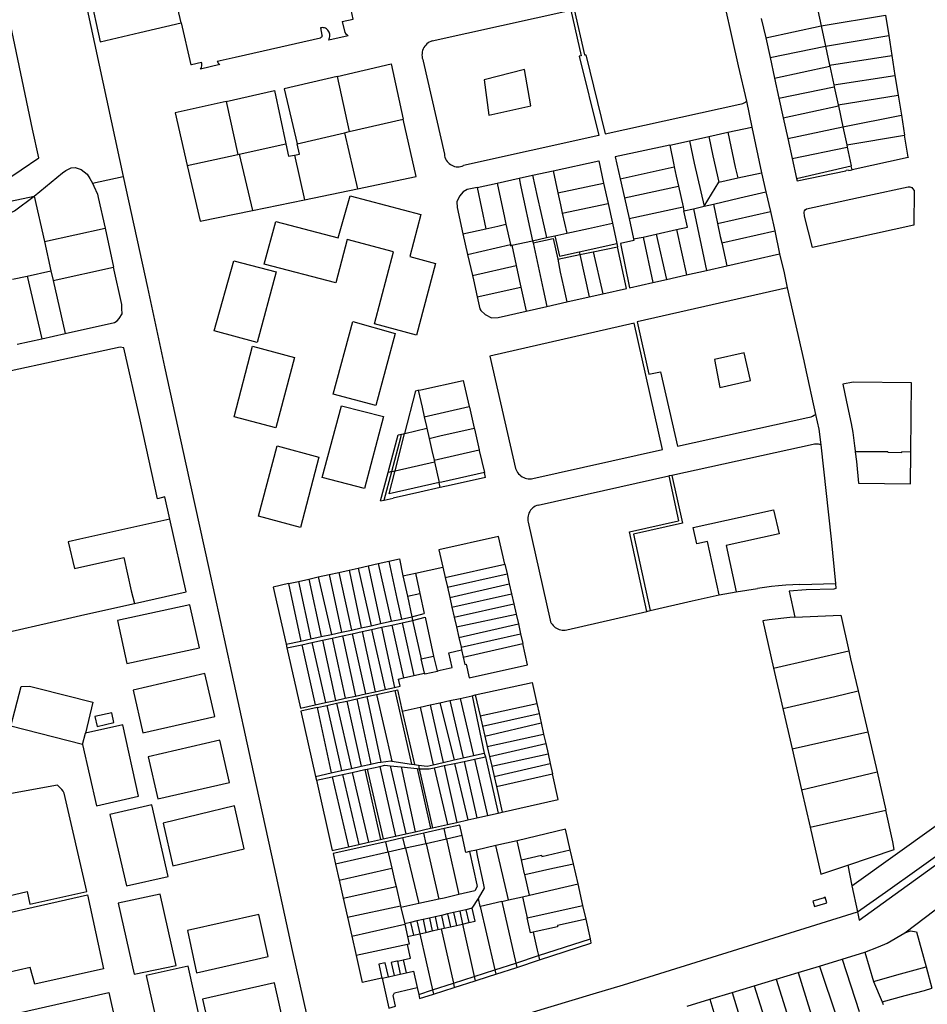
# Model space of a CAD drawing. Header units: inches. Extents: x 210911 to 224988, y 571697 to 586201.
# Tile 107 of 256: x 220999 to 221417, y 575092 to 575545. Entities that reach past the tile are written whole.
import ezdxf

# ---------------------------------------------------------------- set-up
doc = ezdxf.new("R2010")
doc.units = ezdxf.units.IN
doc.header["$MEASUREMENT"] = 0

msp = doc.modelspace()

# ---------------------------------------------------------------- linework, layer by layer
for points in [[(221014.979, 575620.836), (221046.938, 575472.852)], [(221073.603, 575543.513), (221070.494, 575556.892), (221080.456, 575559.169), (221076.422, 575576.592), (221075.421, 575580.93), (221075.406, 575580.995)], [(220880.345, 575442.236), (220983.626, 575464.92), (221008.175, 575481.487), (221005.277, 575494.558), (220995.042, 575542.937), (220968.468, 575537.082), (220960.368, 575575.462)], [(221147.664, 575544.084), (221152.675, 575545.207), (221146.303, 575575.401)], [(221028.471, 575571.201), (221031.577, 575556.685), (221036.331, 575534.752), (221054.566, 575539.062), (221073.603, 575543.513)], [(221320.157, 575564.28), (221254.34, 575549.66), (221259.01, 575528.71), (221259.67, 575528.83), (221268.65, 575492.39), (221330.56, 575506.08)], [(221320.64, 575564.387), (221329.818, 575523.755), (221333.625, 575507.461)], [(221189.03, 575535.21), (221252.83, 575549.26), (221257.54, 575528.36), (221256.7, 575528.17), (221265.65, 575491.73), (221203.45, 575477.88)], [(221366.322, 575549.22), (221367.86, 575542.116)], [(221367.86, 575542.116), (221397.523, 575546.966)], [(221397.523, 575546.966), (221399.056, 575537.702)], [(221073.603, 575543.513), (221078.101, 575524.155)], [(221141.9, 575538.331), (221141.801, 575538.806), (221141.636, 575539.262), (221141.408, 575539.691), (221141.122, 575540.083), (221140.783, 575540.43), (221140.399, 575540.726), (221139.976, 575540.965), (221139.524, 575541.141), (221139.052, 575541.252), (221138.569, 575541.295), (221138.084, 575541.268), (221137.608, 575541.174)], [(221137.608, 575541.174), (221138.36, 575537.785)], [(221147.664, 575544.084), (221148.902, 575539.041)], [(221340.397, 575545.447), (221342.433, 575536.624)], [(221342.433, 575536.624), (221367.86, 575542.116)], [(221367.86, 575542.116), (221369.871, 575532.827)], [(221098.395, 575527.727), (221111.281, 575530.652), (221137.648, 575536.632)], [(221138.36, 575537.785), (221138.391, 575537.535), (221138.354, 575537.286), (221138.252, 575537.055), (221138.092, 575536.861), (221137.885, 575536.716), (221137.648, 575536.632)], [(221141.441, 575535.565), (221141.67, 575536.086), (221141.833, 575536.632), (221141.926, 575537.194), (221141.948, 575537.763), (221141.9, 575538.331)], [(221150.458, 575537.549), (221141.441, 575535.565)], [(221148.902, 575539.041), (221149.371, 575538.493), (221149.891, 575537.994), (221150.458, 575537.549)], [(221342.433, 575536.624), (221344.415, 575527.581)], [(221369.871, 575532.827), (221399.056, 575537.702)], [(221399.056, 575537.702), (221400.431, 575528.546)], [(221189.03, 575535.21), (221188.359, 575534.954), (221187.72, 575534.629), (221187.118, 575534.238), (221186.561, 575533.786), (221186.054, 575533.277), (221185.605, 575532.717), (221185.217, 575532.113), (221184.895, 575531.472), (221184.643, 575530.8), (221184.463, 575530.105), (221184.357, 575529.395), (221184.328, 575528.678), (221184.374, 575527.962), (221184.496, 575527.254), (221184.691, 575526.564), (221184.959, 575525.898)], [(221344.415, 575527.581), (221369.871, 575532.827)], [(221369.871, 575532.827), (221371.778, 575524.023)], [(221090.205, 575525.868), (221098.395, 575527.727)], [(221344.415, 575527.581), (221346.499, 575518.076)], [(221371.778, 575524.023), (221400.431, 575528.546)], [(221400.431, 575528.546), (221401.823, 575519.281)], [(221078.343, 575524.213), (221078.101, 575524.155)], [(221082.985, 575525.318), (221078.343, 575524.213)], [(221082.507, 575522.15), (221082.774, 575522.631), (221082.97, 575523.145), (221083.091, 575523.682), (221083.134, 575524.231), (221083.098, 575524.78), (221082.985, 575525.318)], [(221091.375, 575524.28), (221082.507, 575522.15)], [(221090.205, 575525.868), (221090.399, 575525.406), (221090.663, 575524.98), (221090.991, 575524.602), (221091.375, 575524.28)], [(221145.326, 575518.812), (221170.167, 575524.642), (221175.697, 575499.149)], [(221184.959, 575525.898), (221194.66, 575483.04)], [(221346.499, 575518.076), (221371.891, 575523.5)], [(221371.778, 575524.023), (221371.891, 575523.5)], [(221371.891, 575523.5), (221373.736, 575514.978)], [(221145.326, 575518.812), (221120.98, 575513.098), (221126.929, 575487.796)], [(221145.326, 575518.812), (221150.792, 575493.464)], [(221234.373, 575505.319), (221231.446, 575522.073), (221212.926, 575517.293), (221215.166, 575501.065), (221234.373, 575505.319)], [(221373.736, 575514.978), (221401.823, 575519.281)], [(221401.823, 575519.281), (221403.39, 575510.237)], [(221346.499, 575518.076), (221348.511, 575508.893)], [(221348.511, 575508.893), (221373.923, 575514.116)], [(221373.736, 575514.978), (221373.923, 575514.116)], [(221373.923, 575514.116), (221375.737, 575505.735)], [(221094.225, 575507.334), (221116.48, 575512.31), (221121.695, 575487.806)], [(221375.737, 575505.735), (221403.39, 575510.237)], [(221403.39, 575510.237), (221404.805, 575501.009)], [(221094.225, 575507.334), (221070.811, 575502.073), (221076.351, 575477.822)], [(221094.225, 575507.334), (221099.67, 575482.917)], [(221330.56, 575506.08), (221331.216, 575506.248), (221331.856, 575506.472), (221332.473, 575506.75), (221333.064, 575507.081), (221333.625, 575507.461)], [(221333.625, 575507.461), (221335.997, 575495.546)], [(221348.511, 575508.893), (221350.499, 575499.824)], [(221350.499, 575499.824), (221375.834, 575505.286)], [(221375.737, 575505.735), (221375.834, 575505.286)], [(221375.834, 575505.286), (221377.919, 575495.657)], [(221377.919, 575495.657), (221404.805, 575501.009)], [(221404.805, 575501.009), (221406.261, 575491.915)], [(221150.792, 575493.464), (221175.697, 575499.149)], [(221154.639, 575467.108), (221181.671, 575472.829), (221175.697, 575499.149)], [(221350.499, 575499.824), (221352.586, 575490.305)], [(221126.929, 575487.796), (221148.699, 575492.943)], [(221148.699, 575492.943), (221150.792, 575493.464)], [(221148.699, 575492.943), (221154.639, 575467.108)], [(221316.221, 575491.215), (221325.061, 575493.148)], [(221325.061, 575493.148), (221335.997, 575495.546)], [(221325.061, 575493.148), (221328.411, 575477.136), (221329.672, 575472.162)], [(221335.997, 575495.546), (221340.482, 575474.6)], [(221352.586, 575490.305), (221377.919, 575495.657)], [(221377.919, 575495.657), (221379.701, 575487.429)], [(221379.701, 575487.429), (221406.261, 575491.915)], [(221407.935, 575481.786), (221406.261, 575491.915)], [(221100.199, 575483.033), (221121.695, 575487.806)], [(221121.695, 575487.806), (221123.026, 575482.113), (221125.728, 575482.63)], [(221125.728, 575482.63), (221128.06, 575483.076), (221126.929, 575487.796)], [(221298.299, 575487.296), (221273.215, 575481.81), (221275.449, 575471.842)], [(221298.299, 575487.296), (221307.315, 575489.267)], [(221298.299, 575487.296), (221300.157, 575478.28), (221300.36, 575477.357)], [(221307.315, 575489.267), (221316.221, 575491.215)], [(221307.315, 575489.267), (221309.586, 575478.938), (221314.051, 575459.174)], [(221316.221, 575491.215), (221318.07, 575482.282), (221320.838, 575470.186)], [(221352.586, 575490.305), (221354.59, 575481.162)], [(221379.701, 575487.429), (221379.942, 575486.312)], [(221076.351, 575477.822), (221099.67, 575482.917)], [(221099.67, 575482.917), (221100.199, 575483.033)], [(221100.199, 575483.033), (221106.407, 575457.211)], [(221125.728, 575482.63), (221130.266, 575462.107)], [(221194.66, 575483.04), (221194.752, 575482.342), (221194.922, 575481.66), (221195.169, 575481), (221195.488, 575480.374), (221195.877, 575479.787), (221196.33, 575479.248), (221196.841, 575478.765), (221197.404, 575478.342), (221198.01, 575477.986), (221198.654, 575477.7), (221199.325, 575477.49), (221200.016, 575477.357), (221200.718, 575477.304), (221201.421, 575477.33), (221202.117, 575477.436), (221202.796, 575477.62), (221203.45, 575477.88)], [(221354.59, 575481.162), (221379.942, 575486.312)], [(221379.942, 575486.312), (221381.798, 575477.743)], [(221076.351, 575477.822), (221082.277, 575452.245), (221106.407, 575457.211)], [(221244.61, 575475.47), (221265.612, 575480.073), (221267.864, 575469.79)], [(221354.59, 575481.162), (221356.612, 575471.935)], [(221356.612, 575471.935), (221381.798, 575477.743)], [(221382.213, 575475.957), (221381.798, 575477.743)], [(221407.972, 575481.559), (221382.213, 575475.957)], [(221407.935, 575481.786), (221407.972, 575481.559)], [(221005.99, 575463.793), (221019.086, 575474.511), (221020.536, 575475.562), (221022.981, 575476.809), (221024.799, 575476.909), (221027.593, 575476.094), (221030.382, 575473.863), (221031.668, 575471.982), (221032.827, 575469.753)], [(221229.02, 575472.053), (221235.245, 575473.417)], [(221235.245, 575473.417), (221244.61, 575475.47)], [(221235.245, 575473.417), (221237.362, 575463.652), (221239.038, 575456.245), (221241.677, 575444.752)], [(221244.61, 575475.47), (221246.79, 575465.389)], [(221275.449, 575471.842), (221300.36, 575477.357)], [(221300.36, 575477.357), (221301.311, 575473.025), (221302.333, 575468.374)], [(221329.672, 575472.162), (221340.482, 575474.6)], [(221340.482, 575474.6), (221342.476, 575465.727)], [(221356.612, 575471.935), (221356.908, 575470.804), (221379.295, 575475.424), (221379.355, 575475.781), (221380.546, 575475.959), (221380.665, 575475.542), (221382.213, 575475.957)], [(221032.827, 575469.753), (221046.938, 575472.852)], [(221032.827, 575469.753), (221033.5, 575468.458), (221035.074, 575464.745), (221035.491, 575463.131), (221038.587, 575449.114)], [(221046.938, 575472.852), (221058.08, 575421.867), (221065.99, 575385.296), (221075.739, 575340.654), (221086.352, 575292.669), (221096.69, 575244.796), (221106.78, 575199.074), (221116.409, 575155.138), (221124.606, 575116.981), (221131.339, 575086.87), (221134.943, 575070.346)], [(221209.676, 575467.814), (221218.9, 575469.835)], [(221218.9, 575469.835), (221229.02, 575472.053)], [(221218.9, 575469.835), (221222.272, 575454.06), (221222.969, 575450.869)], [(221229.02, 575472.053), (221229.879, 575468.165), (221235.19, 575443.328)], [(221246.79, 575465.389), (221267.864, 575469.79)], [(221267.864, 575469.79), (221269.905, 575460.467)], [(221275.449, 575471.842), (221277.441, 575463.014)], [(221314.051, 575459.174), (221320.838, 575470.186)], [(221320.838, 575470.186), (221329.672, 575472.162)], [(221130.266, 575462.107), (221154.639, 575467.108)], [(221209.676, 575467.814), (221205.166, 575466.825), (221203.343, 575465.796), (221201.603, 575463.743), (221200.416, 575461.22), (221200.487, 575458.593), (221203.209, 575446.509)], [(221209.676, 575467.814), (221213.686, 575448.796)], [(221246.79, 575465.389), (221248, 575459.787), (221248.847, 575456.022)], [(221277.441, 575463.014), (221302.333, 575468.374)], [(221302.333, 575468.374), (221304.418, 575458.884)], [(221318.361, 575460.194), (221330.479, 575462.981), (221342.476, 575465.727)], [(221342.476, 575465.727), (221344.601, 575456.814)], [(221410.646, 575466.354), (221410.563, 575450.411), (221363.892, 575440.179), (221360.333, 575454.667), (221360.051, 575456.395), (221360.235, 575457.047), (221360.597, 575457.579), (221361.137, 575458.051), (221385.062, 575463.175), (221389.39, 575464.125), (221407.924, 575468.044), (221408.758, 575468.096), (221409.588, 575467.85), (221410, 575467.371), (221410.646, 575466.354)], [(220833.452, 575427.524), (221005.99, 575463.793)], [(220989.514, 575454.267), (220993.188, 575455.277), (220996.971, 575457.054), (221005.99, 575463.793)], [(221005.99, 575463.793), (221010.699, 575442.915)], [(221106.407, 575457.211), (221130.266, 575462.107)], [(221171.292, 575438.214), (221149.973, 575443.816), (221144.786, 575424.021), (221111.745, 575432.606), (221117.154, 575452.087), (221145.793, 575444.702), (221151.292, 575464.023), (221183.894, 575455.335), (221178.69, 575436.055), (221190.545, 575432.813), (221181.885, 575399.94), (221162.543, 575405.171), (221171.292, 575438.214)], [(221248.847, 575456.022), (221269.905, 575460.467)], [(221269.905, 575460.467), (221271.905, 575451.336)], [(221277.441, 575463.014), (221279.564, 575453.481)], [(221314.051, 575459.174), (221318.361, 575460.194)], [(221318.361, 575460.194), (221320.212, 575451.257)], [(221248.847, 575456.022), (221250.926, 575446.781)], [(221279.564, 575453.481), (221304.418, 575458.884)], [(221301.348, 575448.443), (221306.484, 575449.528), (221304.833, 575456.982)], [(221304.418, 575458.884), (221304.833, 575456.982)], [(221304.833, 575456.982), (221309.224, 575458.015)], [(221309.224, 575458.015), (221314.051, 575459.174)], [(221309.224, 575458.015), (221315.135, 575429.683)], [(221320.212, 575451.257), (221344.601, 575456.814)], [(221344.601, 575456.814), (221346.652, 575447.925)], [(221213.686, 575448.796), (221219.25, 575450.011), (221222.969, 575450.869)], [(221222.969, 575450.869), (221225.01, 575441.528)], [(221250.926, 575446.781), (221260.964, 575448.929), (221271.905, 575451.336)], [(221271.905, 575451.336), (221273.957, 575441.967)], [(221279.564, 575453.481), (221281.658, 575444.136)], [(221320.212, 575451.257), (221321.498, 575445.317), (221322.177, 575442.28)], [(221010.699, 575442.915), (221038.587, 575449.114)], [(221038.587, 575449.114), (221042.544, 575431.195)], [(221203.209, 575446.509), (221213.686, 575448.796)], [(221203.209, 575446.509), (221205.347, 575437.014)], [(221245.517, 575445.594), (221250.926, 575446.781)], [(221286.037, 575445.004), (221291.976, 575446.295)], [(221291.976, 575446.295), (221301.348, 575448.443)], [(221291.976, 575446.295), (221296.75, 575425.541)], [(221301.348, 575448.443), (221306.058, 575427.638)], [(221322.177, 575442.28), (221346.652, 575447.925)], [(221346.652, 575447.925), (221348.836, 575437.262)], [(221010.699, 575442.915), (221013.71, 575429.53)], [(221205.347, 575437.014), (221225.01, 575441.528)], [(221225.01, 575441.528), (221225.118, 575441.033), (221225.679, 575441.241)], [(221225.679, 575441.241), (221235.19, 575443.328)], [(221235.19, 575443.328), (221241.677, 575444.752)], [(221235.19, 575443.328), (221235.409, 575442.306)], [(221235.409, 575442.306), (221244.629, 575444.278), (221246.756, 575434.806)], [(221235.409, 575442.306), (221240.003, 575420.822), (221241.816, 575413.087)], [(221241.677, 575444.752), (221245.517, 575445.594)], [(221245.517, 575445.594), (221247.641, 575436.268), (221256.609, 575438.211)], [(221256.609, 575438.211), (221273.957, 575441.967)], [(221273.957, 575441.967), (221274.279, 575440.493)], [(221281.658, 575444.136), (221281.836, 575443.344), (221275.572, 575442.011), (221279.85, 575421.728), (221290.569, 575424.149)], [(221281.658, 575444.136), (221286.037, 575445.004)], [(221286.037, 575445.004), (221290.569, 575424.149)], [(221322.177, 575442.28), (221324.518, 575431.797)], [(221205.347, 575437.014), (221207.513, 575427.397)], [(221225.679, 575441.241), (221227.702, 575431.866)], [(221246.756, 575434.806), (221256.935, 575436.903)], [(221256.609, 575438.211), (221256.935, 575436.903)], [(221256.935, 575436.903), (221263.114, 575438.187)], [(221256.935, 575436.903), (221261.178, 575417.489)], [(221263.114, 575438.187), (221274.279, 575440.493)], [(221263.114, 575438.187), (221267.526, 575418.932)], [(221267.526, 575418.932), (221278.457, 575421.418), (221274.279, 575440.493)], [(221324.518, 575431.797), (221348.836, 575437.262)], [(221348.836, 575437.262), (221350.872, 575428.54), (221352.266, 575421.664)], [(221117.217, 575429.065), (221108.625, 575396.496), (221088.724, 575401.819), (221097.799, 575434.083), (221117.217, 575429.065)], [(221246.756, 575434.806), (221247.903, 575428.916), (221249.381, 575422.101), (221250.931, 575415.159)], [(221002.816, 575427.082), (221013.71, 575429.53)], [(221013.71, 575429.53), (221014.809, 575424.958)], [(221014.809, 575424.958), (221042.544, 575431.195)], [(221020.273, 575400.648), (221042.901, 575405.648), (221044.208, 575406.54), (221045.067, 575407.499), (221046.407, 575409.69), (221046.388, 575412.145), (221046.359, 575413.92), (221042.544, 575431.195)], [(221207.513, 575427.397), (221227.702, 575431.866)], [(221227.702, 575431.866), (221229.242, 575424.736), (221229.841, 575421.975)], [(221306.058, 575427.638), (221315.135, 575429.683)], [(221315.135, 575429.683), (221324.518, 575431.797)], [(220996.087, 575425.57), (221002.816, 575427.082)], [(221002.816, 575427.082), (221009.463, 575398.26)], [(221014.809, 575424.958), (221020.273, 575400.648)], [(221207.513, 575427.397), (221207.978, 575425.335), (221209.723, 575417.587)], [(221290.569, 575424.149), (221296.75, 575425.541)], [(221296.75, 575425.541), (221306.058, 575427.638)], [(221209.723, 575417.587), (221229.841, 575421.975)], [(221229.841, 575421.975), (221230.736, 575417.847), (221232.237, 575410.909)], [(221261.178, 575417.489), (221267.526, 575418.932)], [(221352.266, 575421.664), (221283.359, 575405.946), (221288.74, 575381.939), (221294.056, 575383.101), (221301.787, 575348.8), (221361.867, 575361.999)], [(221352.266, 575421.664), (221359.965, 575388.137), (221360.622, 575385.112), (221365.324, 575363.47)], [(221209.723, 575417.587), (221210.98, 575412.005), (221211.363, 575411.244), (221213.373, 575409.431), (221216.363, 575407.874), (221219.407, 575407.992), (221232.237, 575410.909)], [(221241.816, 575413.087), (221250.931, 575415.159)], [(221250.931, 575415.159), (221261.178, 575417.489)], [(221232.237, 575410.909), (221241.816, 575413.087)], [(221171.993, 575400.666), (221163.199, 575367.478), (221143.54, 575372.838), (221152.579, 575406.161), (221171.993, 575400.666)], [(221235.356, 575334.014), (221294.884, 575347.252), (221281.909, 575405.432), (221215.565, 575390.205), (221227.363, 575338.642)], [(220998.169, 575395.764), (221009.463, 575398.26)], [(221009.463, 575398.26), (221020.273, 575400.648)], [(221068.372, 575315.265), (221066.052, 575325.529), (221062.665, 575324.693), (221054.701, 575361.01), (221047.274, 575394.127), (221045.487, 575394.449), (220938.14, 575371.084), (220936.371, 575370.074), (220933.89, 575368.018), (220933.198, 575365.934), (220932.979, 575364.401), (220933.006, 575362.871), (220957.545, 575255.028), (221019.29, 575269.21), (221029.284, 575271.439), (221052.099, 575276.565)], [(221125.773, 575389.605), (221117.189, 575357.311), (221097.917, 575362.336), (221106.351, 575394.783), (221125.773, 575389.605)], [(221335.459, 575379.068), (221332.54, 575391.813), (221318.799, 575388.757), (221321.315, 575375.901), (221335.459, 575379.068)], [(221183.833, 575374.792), (221203.328, 575379.026), (221206.079, 575367.028)], [(221409.481, 575378.001), (221382.656, 575378.283), (221377.827, 575377.312), (221379.62, 575369.3), (221381.76, 575359.21), (221382.47, 575355.1), (221383.25, 575349), (221383.521, 575346.695)], [(221176.432, 575354.714), (221181.504, 575374.286), (221182.663, 575374.538)], [(221182.663, 575374.538), (221183.833, 575374.792)], [(221182.663, 575374.538), (221184.398, 575366.807)], [(221409.11, 575346.139), (221409.481, 575378.001)], [(221166.576, 575362.49), (221157.941, 575329.346), (221138.389, 575334.399), (221147.381, 575367.456), (221166.576, 575362.49)], [(221184.398, 575366.807), (221185.399, 575362.373)], [(221185.399, 575362.373), (221206.079, 575367.028)], [(221206.079, 575367.028), (221206.144, 575366.745)], [(221206.144, 575366.745), (221208.354, 575357.108)], [(221384.584, 575134.699), (221397.535, 575143.746), (221428.548, 575165.896), (221463.345, 575190.427), (221507.925, 575222.993), (221536.773, 575243.579), (221562.999, 575263.346), (221603.609, 575294.214), (221637.381, 575318.585), (221655.779, 575332.184), (221678.668, 575349.447), (221694.957, 575361.497), (221703.446, 575367.558)], [(221185.399, 575362.373), (221186.4, 575357.935)], [(221361.867, 575361.999), (221362.601, 575362.18), (221363.319, 575362.419), (221364.015, 575362.715), (221364.685, 575363.066), (221365.324, 575363.47)], [(221365.324, 575363.47), (221366.874, 575356.668), (221367.822, 575349.45)], [(221384.584, 575134.699), (221385.414, 575130.945), (221430.578, 575163.633), (221484.435, 575203.452), (221516.433, 575226.201), (221568.196, 575264.332), (221609.056, 575294.554), (221638.186, 575315.955), (221703.429, 575364.356)], [(221176.432, 575354.714), (221186.582, 575357.061)], [(221186.4, 575357.935), (221186.582, 575357.061)], [(221186.582, 575357.061), (221187.636, 575352.422)], [(221192.621, 575353.548), (221208.354, 575357.108)], [(221208.354, 575357.108), (221208.424, 575356.803)], [(221208.424, 575356.803), (221210.634, 575347.167)], [(221168.76, 575336.808), (221169.076, 575338.008), (221173.327, 575354.024)], [(221170.453, 575337.191), (221174.569, 575352.79), (221174.988, 575354.38)], [(221171.98, 575337.535), (221176.376, 575354.498)], [(221173.327, 575354.024), (221174.988, 575354.38)], [(221174.988, 575354.38), (221176.432, 575354.714)], [(221176.376, 575354.498), (221176.432, 575354.714)], [(221187.636, 575352.422), (221192.621, 575353.548)], [(221187.636, 575352.422), (221187.647, 575352.372)], [(221187.647, 575352.372), (221188.884, 575346.924)], [(221136.869, 575343.835), (221128.547, 575311.434), (221109.109, 575316.607), (221117.742, 575348.995), (221136.869, 575343.835)], [(221188.884, 575346.924), (221189.879, 575342.489)], [(221189.879, 575342.489), (221210.634, 575347.167)], [(221210.634, 575347.167), (221210.704, 575346.861)], [(221210.704, 575346.861), (221213.033, 575336.703)], [(221364.205, 575349.689), (221299.25, 575335.393)], [(221367.822, 575349.45), (221367.239, 575349.637), (221366.64, 575349.767), (221366.031, 575349.837), (221365.419, 575349.847), (221364.808, 575349.798), (221364.205, 575349.689)], [(221367.822, 575349.45), (221372.539, 575306.069), (221374.494, 575285.64)], [(221383.521, 575346.695), (221383.578, 575346.212)], [(221189.879, 575342.489), (221190.075, 575341.611)], [(221398.517, 575346.212), (221383.578, 575346.212)], [(221383.578, 575346.212), (221384.1, 575341.77), (221385.04, 575331.83), (221408.94, 575331.59), (221409.11, 575346.139)], [(221398.517, 575346.212), (221398.516, 575346.033), (221405.076, 575345.998), (221405.077, 575346.177)], [(221409.11, 575346.139), (221405.077, 575346.177)], [(221170.453, 575337.191), (221171.98, 575337.535)], [(221171.867, 575337.098), (221171.98, 575337.535)], [(221171.98, 575337.535), (221190.075, 575341.611)], [(221190.075, 575341.611), (221192.21, 575332.092)], [(221227.363, 575338.642), (221227.62, 575337.966), (221227.946, 575337.321), (221228.338, 575336.714), (221228.791, 575336.151), (221229.301, 575335.639), (221229.862, 575335.183), (221230.468, 575334.788), (221231.112, 575334.459), (221231.786, 575334.2), (221232.484, 575334.012), (221233.198, 575333.899), (221233.92, 575333.862), (221234.642, 575333.9), (221235.356, 575334.014)], [(221165.317, 575323.727), (221168.76, 575336.808)], [(221166.997, 575324.094), (221170.453, 575337.191)], [(221170.453, 575337.191), (221168.76, 575336.808)], [(221192.21, 575332.092), (221169.252, 575327.008), (221171.867, 575337.098)], [(221213.55, 575334.446), (221213.486, 575334.432), (221197.7, 575330.935), (221192.718, 575329.825)], [(221213.033, 575336.703), (221193.509, 575332.38)], [(221213.55, 575334.446), (221213.033, 575336.703)], [(221237.805, 575321.798), (221297.815, 575335.159)], [(221299.25, 575335.393), (221297.815, 575335.159)], [(221297.815, 575335.159), (221302.35, 575314.597)], [(221299.25, 575335.393), (221304.124, 575313.476)], [(221192.718, 575329.825), (221183.355, 575327.738), (221171.091, 575324.99)], [(221193.509, 575332.38), (221192.21, 575332.092)], [(221192.718, 575329.825), (221192.21, 575332.092)], [(221165.317, 575323.727), (221166.997, 575324.094)], [(221166.997, 575324.094), (221171.091, 575324.99)], [(221237.805, 575321.798), (221237.119, 575321.563), (221236.463, 575321.255), (221235.845, 575320.878), (221235.271, 575320.435), (221234.749, 575319.932), (221234.285, 575319.376), (221233.884, 575318.772), (221233.551, 575318.129), (221233.291, 575317.452), (221233.105, 575316.752), (221232.997, 575316.035), (221232.968, 575315.311), (221233.018, 575314.588), (221233.146, 575313.875)], [(221321.091, 575280.507), (221315.696, 575305.088), (221310.757, 575303.996), (221309.074, 575311.48), (221346.058, 575319.587), (221348.546, 575308.57), (221324.214, 575303.159), (221328.767, 575281.871)], [(221068.372, 575315.265), (221029.769, 575306.748), (221026.935, 575306.116), (221021.698, 575304.927), (221024.553, 575292.66), (221047.212, 575297.713), (221050.638, 575282.348), (221052.099, 575276.565)], [(221052.099, 575276.565), (221075.91, 575281.916), (221068.372, 575315.265)], [(221233.146, 575313.875), (221243.231, 575268.789)], [(221287.828, 575272.912), (221279.787, 575309.469), (221302.35, 575314.597)], [(221304.124, 575313.476), (221281.56, 575308.348), (221289.319, 575273.267)], [(221222.47, 575294.559), (221219.567, 575307.39), (221192.062, 575301.175), (221193.95, 575293.274)], [(221169.105, 575295.987), (221173.955, 575297.077), (221175.605, 575289.225)], [(221150.784, 575291.883), (221154.982, 575292.825)], [(221154.982, 575292.825), (221159.619, 575293.864)], [(221154.982, 575292.825), (221160.914, 575266.311)], [(221159.619, 575293.864), (221164.154, 575294.88)], [(221159.619, 575293.864), (221165.206, 575267.25)], [(221164.154, 575294.88), (221169.105, 575295.987)], [(221164.154, 575294.88), (221170.176, 575268.338)], [(221169.105, 575295.987), (221172.74, 575278.792), (221174.905, 575269.373)], [(221181.29, 575290.455), (221193.95, 575293.274)], [(221193.95, 575293.274), (221195.053, 575288.45)], [(221195.053, 575288.45), (221222.47, 575294.559)], [(221222.47, 575294.559), (221223.467, 575290.155)], [(221127.512, 575286.667), (221132.306, 575287.742)], [(221132.306, 575287.742), (221136.63, 575288.711)], [(221132.306, 575287.742), (221138.039, 575261.304)], [(221136.63, 575288.711), (221141.639, 575289.834)], [(221136.63, 575288.711), (221142.667, 575262.317)], [(221141.639, 575289.834), (221146.031, 575290.818)], [(221141.639, 575289.834), (221147.389, 575263.35)], [(221146.031, 575290.818), (221150.784, 575291.883)], [(221146.031, 575290.818), (221151.879, 575264.333)], [(221150.784, 575291.883), (221156.377, 575265.318)], [(221175.605, 575289.225), (221181.29, 575290.455)], [(221175.605, 575289.225), (221177.637, 575279.879)], [(221181.29, 575290.455), (221183.348, 575281.125)], [(221195.053, 575288.45), (221196.059, 575284.018)], [(221196.059, 575284.018), (221223.467, 575290.155)], [(221223.467, 575290.155), (221224.514, 575285.528)], [(221123, 575285.656), (221115.935, 575284.072), (221121.83, 575257.756)], [(221123, 575285.656), (221127.512, 575286.667)], [(221123, 575285.656), (221128.698, 575259.259)], [(221127.512, 575286.667), (221133.209, 575260.247)], [(221196.059, 575284.018), (221197.13, 575279.301)], [(221197.13, 575279.301), (221224.514, 575285.528)], [(221224.514, 575285.528), (221225.545, 575280.97)], [(221328.767, 575281.871), (221338.664, 575283.432)], [(221358.115, 575285.309), (221354.861, 575285.145), (221351.61, 575284.921), (221348.364, 575284.638), (221345.123, 575284.295), (221341.89, 575283.893), (221338.664, 575283.432)], [(221374.494, 575285.64), (221374.711, 575283.472), (221373.694, 575283.162), (221360.99, 575282.833), (221353.285, 575282.196), (221355.887, 575270.213)], [(221358.115, 575285.309), (221374.494, 575285.64)], [(221177.637, 575279.879), (221183.348, 575281.125)], [(221177.637, 575279.879), (221179.637, 575270.412)], [(221183.348, 575281.125), (221185.39, 575271.869)], [(221197.13, 575279.301), (221198.145, 575274.832)], [(221198.145, 575274.832), (221225.545, 575280.97)], [(221225.545, 575280.97), (221226.582, 575276.384)], [(221289.319, 575273.267), (221308.653, 575277.8), (221321.091, 575280.507)], [(221321.091, 575280.507), (221328.767, 575281.871)], [(221081.955, 575256.138), (221077.555, 575275.867), (221044.249, 575268.648), (221048.683, 575248.884), (221081.955, 575256.138)], [(221198.145, 575274.832), (221199.183, 575270.262)], [(221199.183, 575270.262), (221226.582, 575276.384)], [(221226.582, 575276.384), (221227.647, 575271.679)], [(221174.905, 575269.373), (221179.637, 575270.412)], [(221179.637, 575270.412), (221185.39, 575271.869)], [(221179.637, 575270.412), (221179.996, 575268.676)], [(221179.996, 575268.676), (221185.763, 575270.179)], [(221185.763, 575270.179), (221189.708, 575252.298)], [(221199.183, 575270.262), (221200.208, 575265.749)], [(221200.208, 575265.749), (221227.647, 575271.679)], [(221227.647, 575271.679), (221228.68, 575267.111)], [(221250.901, 575264.338), (221287.828, 575272.912)], [(221287.828, 575272.912), (221289.319, 575273.267)], [(221355.887, 575270.213), (221353.452, 575270.102), (221343.982, 575269.04), (221341.042, 575268.52), (221346.02, 575246.748)], [(221355.887, 575270.213), (221376.95, 575271.189), (221377.064, 575270.585), (221380.64, 575254.762)], [(221151.879, 575264.333), (221156.377, 575265.318)], [(221156.377, 575265.318), (221160.914, 575266.311)], [(221160.914, 575266.311), (221165.206, 575267.25)], [(221161.131, 575264.559), (221165.783, 575265.571)], [(221165.206, 575267.25), (221170.176, 575268.338)], [(221165.783, 575265.571), (221170.469, 575266.586)], [(221165.783, 575265.571), (221171.741, 575237.94)], [(221170.176, 575268.338), (221174.905, 575269.373)], [(221170.469, 575266.586), (221175.207, 575267.631)], [(221170.469, 575266.586), (221175.862, 575242.296)], [(221175.207, 575267.631), (221179.996, 575268.676)], [(221175.207, 575267.631), (221180.594, 575243.358)], [(221179.996, 575268.676), (221184.035, 575251.018)], [(221200.208, 575265.749), (221201.301, 575260.936)], [(221201.301, 575260.936), (221228.68, 575267.111)], [(221228.68, 575267.111), (221229.714, 575262.545)], [(221243.231, 575268.789), (221243.487, 575268.148), (221243.808, 575267.536), (221244.189, 575266.96), (221244.627, 575266.426), (221245.117, 575265.939), (221245.655, 575265.506), (221246.233, 575265.129), (221246.848, 575264.813), (221247.491, 575264.562), (221248.157, 575264.378), (221248.838, 575264.262), (221249.527, 575264.217), (221250.217, 575264.242), (221250.901, 575264.338)], [(221133.209, 575260.247), (221138.039, 575261.304)], [(221138.039, 575261.304), (221142.667, 575262.317)], [(221138.526, 575259.604), (221143.006, 575260.58)], [(221142.667, 575262.317), (221147.389, 575263.35)], [(221143.006, 575260.58), (221147.731, 575261.617)], [(221143.006, 575260.58), (221149.093, 575232.948)], [(221147.389, 575263.35), (221151.879, 575264.333)], [(221147.731, 575261.617), (221152.298, 575262.637)], [(221147.731, 575261.617), (221153.729, 575233.97)], [(221152.298, 575262.637), (221156.818, 575263.618)], [(221152.298, 575262.637), (221158.447, 575235.01)], [(221156.818, 575263.618), (221161.131, 575264.559)], [(221156.818, 575263.618), (221162.863, 575235.983)], [(221161.131, 575264.559), (221167.441, 575236.992)], [(221201.301, 575260.936), (221202.326, 575256.422)], [(221202.326, 575256.422), (221229.714, 575262.545)], [(221229.714, 575262.545), (221230.698, 575258.082)], [(221121.83, 575257.756), (221128.698, 575259.259)], [(221121.83, 575257.756), (221122.211, 575256.065)], [(221122.211, 575256.065), (221129.082, 575257.564)], [(221122.211, 575256.065), (221128.411, 575228.389), (221135.267, 575229.9)], [(221128.698, 575259.259), (221133.209, 575260.247)], [(221129.082, 575257.564), (221133.665, 575258.564)], [(221129.082, 575257.564), (221135.267, 575229.9)], [(221133.665, 575258.564), (221138.526, 575259.604)], [(221133.665, 575258.564), (221140.03, 575230.95)], [(221138.526, 575259.604), (221144.562, 575231.949)], [(221202.326, 575256.422), (221202.596, 575255.231)], [(221203.341, 575251.781), (221204.067, 575248.419), (221204.643, 575248.569), (221206.085, 575242.335), (221232.948, 575248.25), (221230.698, 575258.082)], [(221203.341, 575251.781), (221230.698, 575258.082)], [(221184.035, 575251.018), (221189.708, 575252.298)], [(221189.708, 575252.298), (221191.336, 575245.588)], [(221191.336, 575245.588), (221198.249, 575247.146), (221196.735, 575253.886), (221202.596, 575255.231)], [(221202.596, 575255.231), (221203.341, 575251.781)], [(221346.02, 575246.748), (221380.64, 575254.762)], [(221380.64, 575254.762), (221381.476, 575251.065), (221384.95, 575236.306)], [(221185.529, 575244.462), (221184.035, 575251.018)], [(221089.076, 575224.6), (221084.544, 575244.392), (221051.491, 575236.713), (221055.91, 575217.116), (221089.076, 575224.6)], [(221171.741, 575237.94), (221174.37, 575238.52), (221173.529, 575241.773), (221175.862, 575242.296)], [(221175.862, 575242.296), (221180.594, 575243.358)], [(221180.594, 575243.358), (221185.529, 575244.462)], [(221185.529, 575244.462), (221185.623, 575244.048)], [(221191.406, 575245.302), (221185.623, 575244.048)], [(221191.336, 575245.588), (221191.406, 575245.302)], [(221346.02, 575246.748), (221350.272, 575228.235)], [(221028.294, 575211.695), (220995.226, 575220.105), (221000, 575238.348), (221003.819, 575238.494), (221007.541, 575237.602), (221032.976, 575231.194), (221029.549, 575216.927)], [(221167.441, 575236.992), (221171.741, 575237.94)], [(221208.85, 575234.477), (221235.002, 575240.249), (221237.16, 575230.553)], [(221149.093, 575232.948), (221153.729, 575233.97)], [(221153.729, 575233.97), (221158.447, 575235.01)], [(221154.331, 575232.709), (221158.941, 575233.73)], [(221158.447, 575235.01), (221162.863, 575235.983)], [(221158.941, 575233.73), (221163.386, 575234.716)], [(221158.941, 575233.73), (221165.458, 575203.539)], [(221162.863, 575235.983), (221167.441, 575236.992)], [(221163.386, 575234.716), (221171.792, 575236.579)], [(221163.386, 575234.716), (221170.412, 575204.067)], [(221171.792, 575236.579), (221173.079, 575236.871), (221175.297, 575227.026)], [(221171.792, 575236.579), (221179.517, 575202.699)], [(221201.891, 575232.906), (221207.362, 575234.111)], [(221207.362, 575234.111), (221208.85, 575234.477)], [(221207.362, 575234.111), (221213.001, 575207.782)], [(221208.85, 575234.477), (221211.055, 575224.861)], [(221350.272, 575228.235), (221374.285, 575233.774), (221384.95, 575236.306)], [(221384.95, 575236.306), (221389.387, 575217.454)], [(221136.08, 575228.664), (221128.645, 575227.016), (221135.349, 575197.033)], [(221135.267, 575229.9), (221140.03, 575230.95)], [(221136.08, 575228.664), (221140.558, 575229.656)], [(221136.08, 575228.664), (221142.616, 575198.634)], [(221140.03, 575230.95), (221144.562, 575231.949)], [(221140.558, 575229.656), (221145.016, 575230.644)], [(221140.558, 575229.656), (221147.404, 575199.689)], [(221144.562, 575231.949), (221149.093, 575232.948)], [(221145.016, 575230.644), (221149.746, 575231.693)], [(221145.016, 575230.644), (221151.918, 575200.684)], [(221149.746, 575231.693), (221154.331, 575232.709)], [(221149.746, 575231.693), (221156.448, 575201.682)], [(221154.331, 575232.709), (221160.856, 575202.653)], [(221175.297, 575227.026), (221183.521, 575228.886)], [(221183.521, 575228.886), (221188.053, 575229.887)], [(221183.521, 575228.886), (221189.445, 575202.345)], [(221188.053, 575229.887), (221192.57, 575230.884)], [(221188.053, 575229.887), (221194.114, 575203.422)], [(221192.57, 575230.884), (221197.123, 575231.888)], [(221192.57, 575230.884), (221199.097, 575204.573)], [(221197.123, 575231.888), (221201.891, 575232.906)], [(221197.123, 575231.888), (221203.306, 575205.544)], [(221201.891, 575232.906), (221208.104, 575206.652)], [(221211.055, 575224.861), (221237.16, 575230.553)], [(221237.16, 575230.553), (221238.178, 575225.981)], [(221042.64, 575221.773), (221041.641, 575226.309), (221033.865, 575224.526), (221034.922, 575220.005), (221042.64, 575221.773)], [(221175.297, 575227.026), (221180.829, 575202.478)], [(221211.055, 575224.861), (221212.155, 575220.109)], [(221212.155, 575220.109), (221238.178, 575225.981)], [(221238.178, 575225.981), (221239.157, 575221.582)], [(221350.272, 575228.235), (221354.54, 575209.652)], [(221028.294, 575211.695), (221034.601, 575183.511), (221053.996, 575187.869), (221046.753, 575220.715), (221029.549, 575216.927)], [(221212.155, 575220.109), (221213.204, 575215.575)], [(221213.204, 575215.575), (221239.157, 575221.582)], [(221239.157, 575221.582), (221240.284, 575216.52)], [(221028.294, 575211.695), (221029.549, 575216.927)], [(221213.204, 575215.575), (221214.315, 575210.776)], [(221214.315, 575210.776), (221240.284, 575216.52)], [(221240.284, 575216.52), (221241.269, 575212.094)], [(221354.54, 575209.652), (221389.387, 575217.454)], [(221389.387, 575217.454), (221392.146, 575205.73), (221393.646, 575199.13)], [(221095.766, 575194.24), (221091.428, 575213.652), (221058.434, 575206.027), (221062.803, 575186.686), (221095.766, 575194.24)], [(221214.315, 575210.776), (221215.38, 575206.173)], [(221215.38, 575206.173), (221241.269, 575212.094)], [(221241.269, 575212.094), (221242.311, 575207.475)], [(221203.306, 575205.544), (221208.104, 575206.652)], [(221208.104, 575206.652), (221213.001, 575207.782)], [(221213.001, 575207.782), (221213.541, 575205.978)], [(221215.38, 575206.173), (221216.409, 575201.728)], [(221216.409, 575201.728), (221242.311, 575207.475)], [(221242.311, 575207.475), (221243.325, 575203.005)], [(221354.54, 575209.652), (221358.844, 575190.914)], [(221382.093, 575146.787), (221459.628, 575202.264), (221465.961, 575206.895)], [(221151.918, 575200.684), (221156.448, 575201.682)], [(221156.448, 575201.682), (221160.856, 575202.653)], [(221159.205, 575200.38), (221164.931, 575201.622)], [(221160.856, 575202.653), (221164.049, 575203.357), (221165.458, 575203.539)], [(221164.931, 575201.622), (221167.315, 575202.139), (221169.741, 575201.905)], [(221164.931, 575201.622), (221172.132, 575169.527)], [(221165.458, 575203.539), (221170.001, 575204.127), (221170.412, 575204.067)], [(221169.741, 575201.905), (221174.749, 575201.421)], [(221169.741, 575201.905), (221176.887, 575170.596)], [(221170.412, 575204.067), (221179.517, 575202.699)], [(221179.517, 575202.699), (221180.829, 575202.478)], [(221180.829, 575202.478), (221182.765, 575202.268)], [(221182.765, 575202.268), (221186.656, 575201.701), (221189.445, 575202.345)], [(221182.765, 575202.268), (221183.103, 575200.578)], [(221189.445, 575202.345), (221194.114, 575203.422)], [(221189.953, 575200.982), (221194.613, 575201.974)], [(221194.114, 575203.422), (221199.097, 575204.573)], [(221194.613, 575201.974), (221199.269, 575202.959)], [(221194.613, 575201.974), (221200.45, 575175.893)], [(221199.097, 575204.573), (221203.306, 575205.544)], [(221199.269, 575202.959), (221203.706, 575203.898)], [(221199.269, 575202.959), (221205.359, 575176.996)], [(221203.706, 575203.898), (221208.472, 575204.906)], [(221203.706, 575203.898), (221209.62, 575177.954)], [(221208.472, 575204.906), (221213.541, 575205.978)], [(221208.472, 575204.906), (221214.479, 575179.046)], [(221213.541, 575205.978), (221219.4, 575180.152)], [(221216.409, 575201.728), (221217.517, 575196.941)], [(221217.517, 575196.941), (221243.325, 575203.005)], [(221243.325, 575203.005), (221244.347, 575198.265)], [(221135.349, 575197.033), (221142.616, 575198.634)], [(221135.349, 575197.033), (221135.795, 575195.304)], [(221142.616, 575198.634), (221147.404, 575199.689)], [(221143.108, 575196.89), (221147.75, 575197.897)], [(221147.404, 575199.689), (221151.918, 575200.684)], [(221147.75, 575197.897), (221152.246, 575198.871)], [(221147.75, 575197.897), (221155.271, 575165.737)], [(221152.246, 575198.871), (221158.08, 575200.136)], [(221152.246, 575198.871), (221159.792, 575166.753)], [(221158.08, 575200.136), (221159.205, 575200.38)], [(221158.08, 575200.136), (221165.247, 575167.98)], [(221159.205, 575200.38), (221166.493, 575168.26)], [(221174.749, 575201.421), (221181.265, 575171.58)], [(221174.749, 575201.421), (221182.101, 575200.711)], [(221182.101, 575200.711), (221183.103, 575200.578)], [(221182.101, 575200.711), (221188.329, 575173.168)], [(221183.103, 575200.578), (221187.601, 575200.491), (221189.953, 575200.982)], [(221183.103, 575200.578), (221189.233, 575173.371)], [(221189.953, 575200.982), (221196.04, 575174.902)], [(221218.563, 575192.421), (221244.347, 575198.265)], [(221221.256, 575180.57), (221246.998, 575186.356), (221244.347, 575198.265)], [(221358.844, 575190.914), (221393.646, 575199.13)], [(221393.646, 575199.13), (221397.646, 575181.536)], [(221016.689, 575192.993), (220990.541, 575188.231), (220988.91, 575196.33), (220955.16, 575188.917), (220958.6, 575173.816)], [(221019.793, 575189.376), (221019.272, 575190.18), (221018.699, 575190.946), (221018.075, 575191.673), (221017.404, 575192.356), (221016.689, 575192.993)], [(221135.795, 575195.304), (221143.108, 575196.89)], [(221135.795, 575195.304), (221143.005, 575162.98), (221150.477, 575164.66)], [(221143.108, 575196.89), (221150.477, 575164.66)], [(221217.517, 575196.941), (221218.563, 575192.421)], [(220895.853, 575173.059), (220903.467, 575139.348), (220936.153, 575146.763), (220938.301, 575137.429), (220968.29, 575144.332), (220970.19, 575136.44), (221002.757, 575144.04), (221004.076, 575138.241), (221030.219, 575144.141), (221019.793, 575189.376)], [(221218.563, 575192.421), (221221.256, 575180.57)], [(221358.844, 575190.914), (221362.817, 575173.612)], [(221067.597, 575150.961), (221060.176, 575183.913), (221040.821, 575179.476), (221048.46, 575146.658), (221067.597, 575150.961)], [(221102.544, 575163.781), (221098.097, 575183.436), (221065.325, 575175.577), (221069.771, 575155.969), (221102.544, 575163.781)], [(221209.62, 575177.954), (221214.479, 575179.046)], [(221214.479, 575179.046), (221219.4, 575180.152)], [(221219.4, 575180.152), (221221.256, 575180.57)], [(221362.817, 575173.612), (221397.646, 575181.536)], [(221380.144, 575156.24), (221401.438, 575163.482), (221400.947, 575167.014), (221397.646, 575181.536)], [(221189.233, 575173.371), (221196.04, 575174.902)], [(221202.83, 575169.81), (221201.771, 575174.678), (221194.486, 575173.036)], [(221196.04, 575174.902), (221200.45, 575175.893)], [(221200.45, 575175.893), (221205.359, 575176.996)], [(221205.359, 575176.996), (221209.62, 575177.954)], [(221172.132, 575169.527), (221176.887, 575170.596)], [(221185.128, 575170.927), (221175.595, 575168.779)], [(221176.887, 575170.596), (221181.265, 575171.58)], [(221181.265, 575171.58), (221188.329, 575173.168)], [(221194.486, 575173.036), (221185.128, 575170.927)], [(221186.286, 575166.056), (221185.128, 575170.927)], [(221188.329, 575173.168), (221189.233, 575173.371)], [(221195.579, 575168.183), (221194.486, 575173.036)], [(221202.83, 575169.81), (221195.579, 575168.183)], [(221206.169, 575162.439), (221204.521, 575162.069), (221202.83, 575169.81)], [(221252.564, 575163.193), (221250.388, 575172.774), (221228.096, 575167.418)], [(221362.817, 575173.612), (221367.776, 575152.023), (221380.144, 575156.24)], [(221167.686, 575166.997), (221143.463, 575161.538), (221144.55, 575156.72)], [(221150.477, 575164.66), (221155.271, 575165.737)], [(221155.271, 575165.737), (221159.792, 575166.753)], [(221159.792, 575166.753), (221165.247, 575167.98)], [(221165.247, 575167.98), (221166.493, 575168.26)], [(221166.493, 575168.26), (221172.132, 575169.527)], [(221175.595, 575168.779), (221169.134, 575167.298), (221167.686, 575166.997)], [(221168.764, 575162.168), (221167.686, 575166.997)], [(221176.748, 575163.959), (221175.595, 575168.779)], [(221186.286, 575166.056), (221176.748, 575163.959)], [(221195.579, 575168.183), (221186.286, 575166.056)], [(221186.286, 575166.056), (221192.14, 575140.572)], [(221195.579, 575168.183), (221201.35, 575142.689)], [(221228.096, 575167.418), (221218.309, 575165.192)], [(221230.051, 575158.711), (221228.096, 575167.418)], [(221168.764, 575162.168), (221144.55, 575156.72)], [(221176.748, 575163.959), (221168.764, 575162.168)], [(221168.764, 575162.168), (221168.944, 575161.389), (221170.438, 575154.912)], [(221176.748, 575163.959), (221182.898, 575138.56)], [(221206.169, 575162.439), (221209.558, 575147.224), (221209.754, 575146.345), (221208.706, 575144.411), (221201.35, 575142.689)], [(221209.372, 575163.159), (221206.169, 575162.439)], [(221218.309, 575165.192), (221209.372, 575163.159)], [(221210.284, 575140.957), (221213.167, 575145.683), (221212.679, 575147.931), (221210.097, 575159.82), (221209.372, 575163.159)], [(221224.209, 575140.243), (221218.309, 575165.192)], [(221230.051, 575158.711), (221239.303, 575160.758), (221239.425, 575160.202), (221252.564, 575163.193)], [(221254.004, 575156.85), (221252.564, 575163.193)], [(221144.55, 575156.72), (221146.211, 575149.361)], [(221230.239, 575157.884), (221230.051, 575158.711)], [(221231.518, 575152.243), (221230.239, 575157.884)], [(221231.594, 575151.907), (221244.541, 575154.856), (221254.004, 575156.85)], [(221256.111, 575147.575), (221254.004, 575156.85)], [(221380.144, 575156.24), (221382.093, 575146.787)], [(221146.211, 575149.361), (221170.438, 575154.912)], [(221170.438, 575154.912), (221171.734, 575149.292), (221172.409, 575146.352)], [(221231.594, 575151.907), (221231.582, 575151.961), (221231.518, 575152.243)], [(221233.738, 575142.449), (221231.594, 575151.907)], [(221146.211, 575149.361), (221148.101, 575140.989)], [(221233.738, 575142.449), (221256.111, 575147.575)], [(221258.356, 575137.692), (221256.111, 575147.575)], [(221071.316, 575110.113), (221064.008, 575142.907), (221044.614, 575138.766), (221051.977, 575106.036), (221071.316, 575110.113)], [(221148.101, 575140.989), (221172.409, 575146.352)], [(221172.409, 575146.352), (221174.445, 575137.477)], [(221201.35, 575142.689), (221194.503, 575141.086), (221192.14, 575140.572)], [(221382.093, 575146.787), (221384.584, 575134.699)], [(221406.377, 575125.054), (221434.247, 575146.243)], [(220908.61, 575116.89), (220940.716, 575124.214), (220940.45, 575125.394), (220940.888, 575125.501), (220940.794, 575126.1), (220969.553, 575132.401), (220970.343, 575128.981), (221030.542, 575142.641)], [(221030.542, 575142.641), (221037.929, 575108.514), (221006.232, 575101.472), (221004.232, 575109.215), (220944.94, 575095.735), (220947.335, 575084.981), (220976.733, 575091.45), (220978.57, 575083.701), (221040.369, 575097.607), (221046.211, 575071.548)], [(221148.101, 575140.989), (221150.059, 575132.31)], [(221182.898, 575138.56), (221174.683, 575136.772)], [(221192.14, 575140.572), (221182.898, 575138.56)], [(221207.486, 575136.371), (221210.284, 575140.957)], [(221211.137, 575137.216), (221210.284, 575140.957)], [(221221.144, 575139.533), (221211.283, 575137.25), (221211.137, 575137.216)], [(221221.144, 575139.533), (221224.109, 575140.22), (221224.209, 575140.243)], [(221221.144, 575139.533), (221227.483, 575111.235)], [(221224.209, 575140.243), (221230.545, 575141.71)], [(221230.545, 575141.71), (221233.738, 575142.449)], [(221230.545, 575141.71), (221231.962, 575135.384), (221232.724, 575131.983)], [(221370.49, 575138.89), (221369.763, 575141.469), (221369.248, 575141.255), (221364.112, 575139.613), (221364.899, 575137.148), (221370.036, 575138.79), (221370.49, 575138.89)], [(221150.059, 575132.31), (221174.445, 575137.477)], [(221174.445, 575137.477), (221174.519, 575137.493), (221174.683, 575136.772)], [(221174.683, 575136.772), (221176.385, 575129.293)], [(221196.108, 575133.782), (221193.323, 575133.148)], [(221198.894, 575134.416), (221196.108, 575133.782)], [(221196.108, 575133.782), (221197.52, 575127.899)], [(221201.737, 575135.063), (221198.894, 575134.416)], [(221198.894, 575134.416), (221200.192, 575128.507)], [(221204.465, 575135.684), (221201.737, 575135.063)], [(221201.737, 575135.063), (221203.035, 575129.154)], [(221207.486, 575136.371), (221204.465, 575135.684)], [(221204.465, 575135.684), (221205.823, 575129.789)], [(221205.823, 575129.789), (221208.829, 575130.473), (221207.486, 575136.371)], [(221211.137, 575137.216), (221213.999, 575124.663), (221217.794, 575108.118)], [(221232.724, 575131.983), (221258.356, 575137.692)], [(221234.12, 575088.378), (221263.079, 575097.043), (221277.048, 575101.2), (221384.584, 575134.699)], [(221259.785, 575131.398), (221258.356, 575137.692)], [(221113.63, 575114.211), (221109.381, 575133.51), (221076.521, 575126.182), (221080.695, 575106.787), (221113.63, 575114.211)], [(221150.059, 575132.31), (221152.021, 575123.619)], [(221179.028, 575129.894), (221176.385, 575129.293)], [(221176.385, 575129.293), (221176.447, 575129.02)], [(221182.048, 575130.581), (221179.028, 575129.894)], [(221179.028, 575129.894), (221180.444, 575124.013)], [(221184.836, 575131.216), (221182.048, 575130.581)], [(221182.048, 575130.581), (221183.348, 575124.674)], [(221187.744, 575131.878), (221184.836, 575131.216)], [(221184.836, 575131.216), (221186.138, 575125.309)], [(221190.354, 575132.472), (221187.744, 575131.878)], [(221187.744, 575131.878), (221189.04, 575125.969)], [(221193.323, 575133.148), (221190.354, 575132.472)], [(221190.354, 575132.472), (221191.654, 575126.564)], [(221193.323, 575133.148), (221194.558, 575127.225)], [(221200.192, 575128.507), (221202.942, 575129.133)], [(221202.942, 575129.133), (221203.035, 575129.154)], [(221202.942, 575129.133), (221208.361, 575105.045)], [(221203.035, 575129.154), (221205.823, 575129.789)], [(221234.257, 575125.145), (221232.724, 575131.983)], [(221259.785, 575131.398), (221246.601, 575128.445), (221246.722, 575127.898), (221235.409, 575125.399)], [(221261.844, 575122.331), (221259.785, 575131.398)], [(221152.021, 575123.619), (221176.447, 575129.02)], [(221176.447, 575129.02), (221177.727, 575123.395)], [(221180.444, 575124.013), (221183.348, 575124.674)], [(221183.348, 575124.674), (221183.404, 575124.687)], [(221183.404, 575124.687), (221186.138, 575125.309)], [(221183.404, 575124.687), (221189.218, 575098.849)], [(221186.138, 575125.309), (221189.04, 575125.969)], [(221189.04, 575125.969), (221191.654, 575126.564)], [(221191.654, 575126.564), (221193.173, 575126.91)], [(221193.173, 575126.91), (221194.558, 575127.225)], [(221193.173, 575126.91), (221198.79, 575101.947)], [(221194.558, 575127.225), (221197.52, 575127.899)], [(221197.52, 575127.899), (221200.192, 575128.507)], [(221235.409, 575125.399), (221234.257, 575125.145)], [(221235.409, 575125.399), (221237.326, 575117.196), (221237.931, 575114.609)], [(221387.95, 575116.175), (221394.345, 575118.607), (221398.235, 575120.411), (221406.377, 575125.054)], [(221406.377, 575125.054), (221408.975, 575125.973), (221411.738, 575125.495), (221416.14, 575109.525)], [(221152.021, 575123.619), (221154.04, 575114.674)], [(221177.727, 575123.395), (221178.499, 575119.935), (221177.687, 575119.76)], [(221177.727, 575123.395), (221180.444, 575124.013)], [(221237.931, 575114.609), (221261.844, 575122.331)], [(221238.395, 575112.625), (221262.066, 575120.292), (221262.1, 575120.496), (221262.032, 575121.504), (221261.844, 575122.331)], [(221177.687, 575119.76), (221154.04, 575114.674)], [(221175.699, 575112.67), (221179.104, 575113.433), (221177.687, 575119.76)], [(221377.596, 575112.995), (221387.95, 575116.175)], [(221387.95, 575116.175), (221392.057, 575102.726)], [(221154.04, 575114.674), (221156.851, 575102.217)], [(221167.454, 575111.316), (221164.459, 575110.687)], [(221168.888, 575104.914), (221167.469, 575111.248), (221167.454, 575111.316)], [(221172.772, 575112.014), (221170.12, 575111.439)], [(221170.129, 575111.399), (221170.12, 575111.439)], [(221170.129, 575111.399), (221171.486, 575105.496)], [(221173.043, 575112.075), (221172.772, 575112.014)], [(221173.043, 575112.075), (221175.699, 575112.67)], [(221173.043, 575112.075), (221174.372, 575106.143)], [(221175.699, 575112.67), (221177.119, 575106.759)], [(221217.794, 575108.118), (221227.483, 575111.235)], [(221227.483, 575111.235), (221237.931, 575114.609)], [(221227.483, 575111.235), (221227.898, 575109.225)], [(221227.898, 575109.225), (221238.395, 575112.625)], [(221237.931, 575114.609), (221238.395, 575112.625)], [(221367.225, 575109.85), (221377.596, 575112.995)], [(221377.596, 575112.995), (221385.403, 575088.967)], [(221084.056, 575077.181), (221076.884, 575109.835), (221057.435, 575105.475), (221064.832, 575072.82), (221084.056, 575077.181)], [(221164.459, 575110.687), (221165.902, 575104.245)], [(221174.372, 575106.143), (221177.119, 575106.759)], [(221177.119, 575106.759), (221180.434, 575107.502)], [(221180.434, 575107.502), (221182.131, 575099.928)], [(221208.361, 575105.045), (221217.794, 575108.118)], [(221217.794, 575108.118), (221218.236, 575106.112)], [(221218.236, 575106.112), (221227.898, 575109.225)], [(221347.279, 575103.803), (221357.278, 575106.835)], [(221357.278, 575106.835), (221367.225, 575109.85)], [(221357.278, 575106.835), (221364.772, 575083.135)], [(221367.225, 575109.85), (221375.06, 575086.043)], [(221392.057, 575102.726), (221392.532, 575102.861), (221402.68, 575105.776), (221416.14, 575109.525)], [(221416.14, 575109.525), (221418.868, 575099.629)], [(221120.748, 575082.918), (221116.507, 575102.125), (221083.475, 575094.579), (221087.873, 575075.264), (221120.748, 575082.918)], [(221165.902, 575104.245), (221156.851, 575102.217)], [(221165.902, 575104.245), (221166.029, 575104.273)], [(221166.029, 575104.273), (221168.888, 575104.914)], [(221166.029, 575104.273), (221169.127, 575090.433), (221172.188, 575091.41), (221171.098, 575096.279), (221171.755, 575097.463), (221182.131, 575099.928)], [(221168.888, 575104.914), (221171.486, 575105.496)], [(221171.486, 575105.496), (221174.372, 575106.143)], [(221189.218, 575098.849), (221198.79, 575101.947)], [(221198.79, 575101.947), (221208.361, 575105.045)], [(221198.79, 575101.947), (221199.219, 575100.042)], [(221199.219, 575100.042), (221208.799, 575103.101)], [(221208.361, 575105.045), (221208.799, 575103.101)], [(221208.799, 575103.101), (221215.009, 575105.084), (221218.236, 575106.112)], [(221337.055, 575100.703), (221347.279, 575103.803)], [(221347.279, 575103.803), (221354.646, 575080.281)], [(221392.057, 575102.726), (221395.927, 575093.33)], [(221182.131, 575099.928), (221182.836, 575096.783)], [(221182.836, 575096.783), (221189.218, 575098.849)], [(221189.218, 575098.849), (221189.638, 575096.982)], [(221189.638, 575096.982), (221199.219, 575100.042)], [(221316.758, 575094.549), (221326.999, 575097.654)], [(221326.999, 575097.654), (221337.055, 575100.703)], [(221326.999, 575097.654), (221334.1, 575074.572)], [(221337.055, 575100.703), (221344.455, 575077.411)], [(221395.927, 575093.33), (221406.545, 575096.249), (221415.401, 575098.638), (221418.868, 575099.629)], [(221182.836, 575096.783), (221183.249, 575094.942), (221189.638, 575096.982)], [(221306.344, 575091.392), (221316.758, 575094.549)], [(221316.758, 575094.549), (221323.571, 575071.586)], [(221395.927, 575093.33), (221396.511, 575092.108)]]:
    msp.add_lwpolyline(points)

doc.saveas('drawing.dxf')
